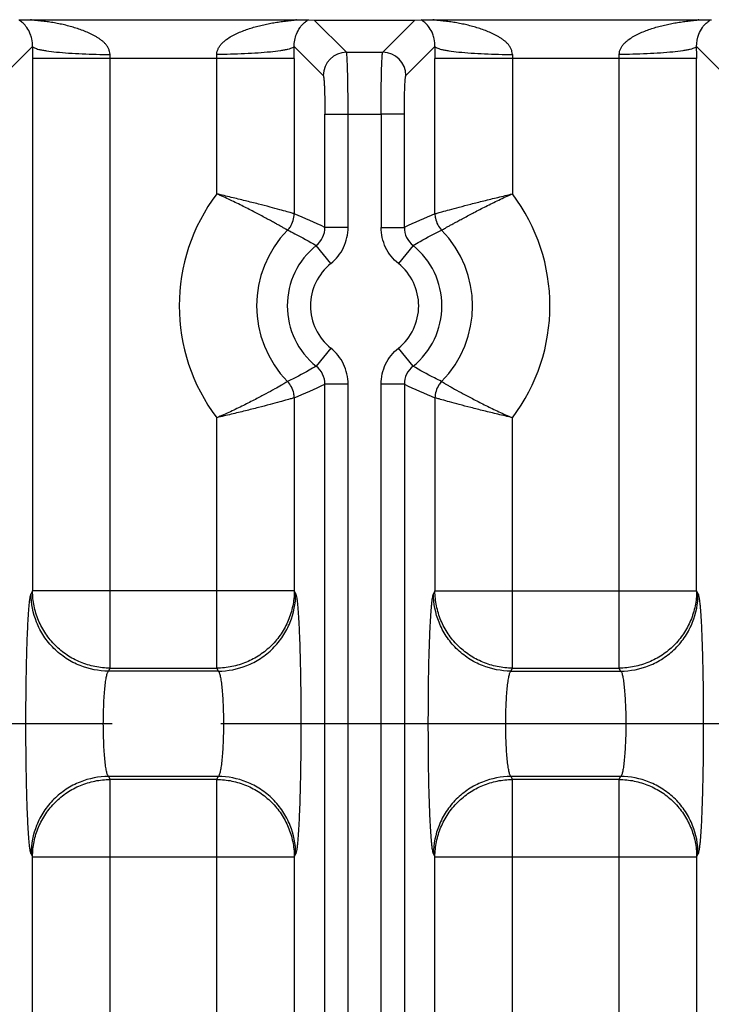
# Model space of a CAD drawing. Header units: inches. Extents: x 0 to 34, y 0 to 22.
# Tile 43 of 57: x 20.949 to 21.841, y 11.497 to 12.767. Entities that reach past the tile are written whole.
import ezdxf

# ---------------------------------------------------------------- set-up
doc = ezdxf.new("R2010")
doc.units = ezdxf.units.IN
doc.header["$LTSCALE"] = 1.87
doc.header["$MEASUREMENT"] = 0
doc.linetypes.add('CENTER', pattern=[0.6, 0.375, -0.075, 0.075, -0.075])
doc.layers.get('0').update_dxf_attribs({"linetype": 'CONTINUOUS'})
doc.layers.add('DEFAULT_1', color=7, linetype='CENTER')

msp = doc.modelspace()

# ---------------------------------------------------------------- linework, layer by layer
at = {"color": 7, "linetype": 'CONTINUOUS'}
for p, q in [((20.9478, 12.7665), (20.9635, 12.7667)), ((20.9635, 12.7667), (21.3051, 12.7667)), ((21.3051, 12.7667), (21.3207, 12.7665)), ((21.3221, 12.7664), (21.3289, 12.7662)), ((21.3289, 12.7662), (21.4589, 12.7662)), ((21.3705, 12.7246), (21.3289, 12.7662)), ((21.4589, 12.7662), (21.4173, 12.7246)), ((21.4589, 12.7662), (21.4671, 12.7665)), ((21.4671, 12.7665), (21.4827, 12.7667)), ((21.4827, 12.7667), (21.8243, 12.7667)), ((21.8243, 12.7667), (21.84, 12.7665)), ((20.928, 12.6946), (20.9655, 12.7321)), ((21.3031, 12.7321), (21.3406, 12.6946)), ((21.3705, 12.7246), (21.4173, 12.7246)), ((21.4472, 12.6946), (21.4847, 12.7321)), ((21.8223, 12.7321), (21.8598, 12.6946)), ((21.3031, 12.7167), (20.9655, 12.7167)), ((20.9655, 12.7167), (20.9655, 12.0301)), ((21.0654, 11.9305), (21.0654, 12.7167)), ((21.2032, 12.5421), (21.2032, 12.7167)), ((21.3031, 12.7167), (21.3031, 12.5164)), ((21.8223, 12.7167), (21.4847, 12.7167)), ((21.4847, 12.5163), (21.4847, 12.7167)), ((21.5846, 12.7167), (21.5846, 12.5421)), ((21.7224, 11.9305), (21.7224, 12.7167)), ((21.8223, 12.0301), (21.8223, 12.7167)), ((21.3427, 12.6447), (21.4152, 12.6447)), ((21.3427, 12.4989), (21.3427, 12.6447)), ((21.3726, 12.4989), (21.3726, 12.6447)), ((21.4152, 12.6447), (21.4152, 12.4989)), ((21.4452, 12.6447), (21.4152, 12.6447)), ((21.4452, 12.4989), (21.4452, 12.6447)), ((21.3726, 12.4989), (21.3427, 12.4989)), ((21.4152, 12.4989), (21.4452, 12.4989)), ((21.3502, 12.4522), (21.3315, 12.4755)), ((21.4564, 12.4755), (21.4376, 12.4522)), ((21.3502, 12.3433), (21.3314, 12.32)), ((21.4564, 12.32), (21.4376, 12.3433)), ((21.3726, 12.2966), (21.3427, 12.2966)), ((21.3427, 9.8209), (21.3427, 12.2966)), ((21.3726, 9.8209), (21.3726, 12.2966)), ((21.4452, 12.2966), (21.4152, 12.2966)), ((21.4152, 9.8209), (21.4152, 12.2966)), ((21.4452, 12.2966), (21.4452, 9.8209)), ((21.3031, 12.2792), (21.3031, 12.0301)), ((21.4847, 12.2791), (21.4847, 12.0301)), ((21.2032, 11.9305), (21.2032, 12.2534)), ((21.5846, 11.9305), (21.5846, 12.2534)), ((20.9655, 12.0301), (20.9636, 12.0263)), ((21.3031, 12.0301), (20.9655, 12.0301)), ((21.305, 12.0263), (21.3031, 12.0301)), ((21.4847, 12.0301), (21.4828, 12.0263)), ((21.4847, 12.0301), (21.8223, 12.0301)), ((21.8242, 12.0263), (21.8223, 12.0301)), ((21.0635, 11.9267), (21.0654, 11.9305)), ((21.2051, 11.9267), (21.0635, 11.9267)), ((21.0654, 11.9305), (21.2032, 11.9305)), ((21.2032, 11.9305), (21.2051, 11.9267)), ((21.5827, 11.9267), (21.5846, 11.9305)), ((21.5827, 11.9267), (21.7243, 11.9267)), ((21.5846, 11.9305), (21.7224, 11.9305)), ((21.7243, 11.9267), (21.7224, 11.9305)), ((21.2051, 11.7908), (21.0635, 11.7908)), ((21.0635, 11.7908), (21.0654, 11.787)), ((21.2032, 11.787), (21.0654, 11.787)), ((21.0654, 10.3305), (21.0654, 11.787)), ((21.2032, 11.787), (21.2051, 11.7908)), ((21.2032, 10.3305), (21.2032, 11.787)), ((21.7243, 11.7908), (21.5827, 11.7908)), ((21.5827, 11.7908), (21.5846, 11.787)), ((21.7224, 11.787), (21.5846, 11.787)), ((21.5846, 10.3305), (21.5846, 11.787)), ((21.7224, 11.787), (21.7243, 11.7908)), ((21.7224, 10.3305), (21.7224, 11.787)), ((20.9636, 11.6912), (20.9655, 11.6874)), ((20.9655, 11.6874), (21.3031, 11.6874)), ((20.9655, 10.4301), (20.9655, 11.6874)), ((21.3031, 11.6874), (21.305, 11.6912)), ((21.3031, 11.6874), (21.3031, 10.4301)), ((21.4828, 11.6912), (21.4847, 11.6874)), ((21.4847, 11.6874), (21.8223, 11.6874)), ((21.4847, 10.4301), (21.4847, 11.6874)), ((21.8223, 11.6874), (21.8242, 11.6912)), ((21.8223, 11.6874), (21.8223, 10.4301))]:
    msp.add_line(p, q, dxfattribs=at)
for centre, radius, start, end in [((21.3488, 12.7261), 0.0491, 124.8391, 126.1445), ((21.3318, 13.0044), 0.2382, 267.3274, 267.6485), ((21.4459, 12.7345), 0.0383, 54.6961, 56.482), ((21.868, 12.7261), 0.0491, 124.8391, 126.1445), ((21.8511, 13.0044), 0.2382, 267.3274, 267.6485), ((24.3975, 12.7167), 3.4321, 179.7418, 179.9998), ((21.4439, 12.7167), 0.3786, 179.2199, 179.9995), ((20.8242, 12.7167), 0.379, 0.001, 0.7798), ((17.8494, 12.7166), 3.4537, 0.001, 0.2574), ((21.3706, 12.6946), 0.03, 90.129, 179.871), ((21.4172, 12.6946), 0.03, 0.1308, 89.8692), ((24.9169, 12.7167), 3.4322, 179.7418, 179.9998), ((21.9632, 12.7167), 0.3786, 179.2199, 179.9995), ((21.3434, 12.7167), 0.379, 0.001, 0.7798), ((18.3684, 12.7166), 3.454, 0.001, 0.2574), ((21.3939, 12.3977), 0.2392, 142.8687, 217.1308), ((21.3939, 12.3977), 0.2392, 322.8708, 37.1281), ((21.0176, 11.8158), 0.7565, 64.549, 67.8231), ((21.759, 11.8412), 0.7287, 112.1141, 115.5129), ((21.3939, 12.3977), 0.1393, 135.5173, 224.4784), ((21.3128, 12.4989), 0.0299, 308.7065, 0.0694), ((21.4751, 12.4989), 0.0299, 179.9375, 231.2942), ((21.3939, 12.3977), 0.1393, 315.5173, 44.4783), ((21.3939, 12.3977), 0.0998, 128.7653, 231.2331), ((21.3939, 12.3977), 0.0998, 308.7649, 51.2313), ((21.3939, 12.3977), 0.0698, 128.7651, 231.2349), ((21.3939, 12.3977), 0.0698, 308.7651, 51.2349), ((21.3128, 12.2966), 0.0299, 359.9375, 51.2934), ((21.4751, 12.2966), 0.0299, 128.7073, 180.0694), ((21.0288, 12.9543), 0.7287, 292.1141, 295.513), ((21.7702, 12.9795), 0.7563, 244.5489, 247.8238)]:
    msp.add_arc(centre, radius, start, end, dxfattribs=at)
for points, knots in [([(20.9655, 12.7321), (20.9656, 12.7354), (20.965, 12.7409), (20.9624, 12.7492), (20.9587, 12.7562), (20.9538, 12.7619), (20.9504, 12.7647), (20.9488, 12.7658)], [0, 0, 0, 0, 0.252533, 0.419891, 0.665829, 0.853197, 1, 1, 1, 1]), ([(21.0654, 12.7218), (21.0653, 12.7232), (21.0649, 12.7259), (21.0635, 12.7297), (21.0615, 12.7332), (21.0589, 12.7362), (21.056, 12.7388), (21.0529, 12.7412), (21.0497, 12.7434), (21.0453, 12.7461), (21.0395, 12.749), (21.03, 12.753), (21.0203, 12.7563), (21.0104, 12.759), (21.003, 12.7608), (20.9955, 12.7622), (20.9892, 12.7633), (20.9842, 12.764), (20.9804, 12.7645), (20.9772, 12.7649), (20.9747, 12.7651), (20.9729, 12.7654), (20.9711, 12.7656), (20.9693, 12.7657), (20.9675, 12.7659), (20.9661, 12.7661), (20.965, 12.7662), (20.9644, 12.7663), (20.9639, 12.7664), (20.9636, 12.7664), (20.9633, 12.7664), (20.9631, 12.7665), (20.9629, 12.7665), (20.9627, 12.7665), (20.9626, 12.7666), (20.9627, 12.7666), (20.9628, 12.7666), (20.963, 12.7667), (20.9633, 12.7667), (20.9634, 12.7667), (20.9635, 12.7667)], [0, 0, 0, 0, 0.034184, 0.068107, 0.101417, 0.134501, 0.167554, 0.200324, 0.232873, 0.265324, 0.330141, 0.394815, 0.52358, 0.587655, 0.651607, 0.715525, 0.779474, 0.811471, 0.843427, 0.875207, 0.890974, 0.906611, 0.922067, 0.937273, 0.952095, 0.966209, 0.972861, 0.979138, 0.982111, 0.984926, 0.987478, 0.989653, 0.991342, 0.992435, 0.992864, 0.99329, 0.994287, 0.995796, 0.997731, 1, 1, 1, 1]), ([(21.2032, 12.7218), (21.2033, 12.7232), (21.2037, 12.7259), (21.205, 12.7297), (21.2071, 12.7332), (21.2097, 12.7361), (21.2126, 12.7388), (21.2166, 12.742), (21.2221, 12.7455), (21.229, 12.749), (21.2385, 12.753), (21.2482, 12.7563), (21.2581, 12.7589), (21.2655, 12.7607), (21.273, 12.7622), (21.2805, 12.7634), (21.2867, 12.7643), (21.2911, 12.7649), (21.2935, 12.7652), (21.2954, 12.7654), (21.2972, 12.7656), (21.299, 12.7658), (21.3007, 12.766), (21.3024, 12.7662), (21.3037, 12.7663), (21.3046, 12.7664), (21.3051, 12.7665), (21.3054, 12.7665), (21.3056, 12.7665), (21.3058, 12.7666), (21.3059, 12.7666), (21.3059, 12.7666), (21.3059, 12.7666), (21.3059, 12.7666), (21.3059, 12.7666), (21.3058, 12.7666), (21.3057, 12.7667), (21.3055, 12.7667), (21.3053, 12.7667), (21.3051, 12.7667)], [0, 0, 0, 0, 0.03416, 0.067943, 0.101122, 0.134216, 0.167172, 0.199792, 0.26468, 0.329425, 0.393962, 0.522631, 0.586801, 0.65083, 0.714682, 0.778281, 0.841453, 0.872763, 0.888312, 0.90375, 0.919054, 0.934144, 0.949034, 0.963235, 0.97657, 0.982902, 0.985736, 0.988218, 0.99025, 0.991737, 0.992247, 0.99259, 0.992767, 0.992894, 0.993187, 0.993674, 0.994347, 0.995192, 1, 1, 1, 1]), ([(21.3031, 12.7321), (21.3029, 12.7375), (21.3046, 12.7463), (21.3099, 12.7562), (21.3149, 12.762), (21.3183, 12.7647), (21.3198, 12.7658)], [0, 0, 0, 0, 0.416762, 0.66561, 0.857323, 1, 1, 1, 1]), ([(21.4847, 12.7321), (21.4848, 12.7354), (21.4843, 12.7409), (21.4817, 12.7492), (21.478, 12.7562), (21.473, 12.7619), (21.4696, 12.7647), (21.4681, 12.7658)], [0, 0, 0, 0, 0.252533, 0.419891, 0.665829, 0.853197, 1, 1, 1, 1]), ([(21.5846, 12.7218), (21.5845, 12.7232), (21.5841, 12.7259), (21.5828, 12.7297), (21.5807, 12.7332), (21.5781, 12.7362), (21.5752, 12.7388), (21.5721, 12.7412), (21.5689, 12.7434), (21.5645, 12.7461), (21.5587, 12.749), (21.5493, 12.753), (21.5395, 12.7563), (21.5296, 12.759), (21.5222, 12.7608), (21.5147, 12.7622), (21.5084, 12.7633), (21.5034, 12.764), (21.4996, 12.7645), (21.4965, 12.7649), (21.494, 12.7651), (21.4921, 12.7654), (21.4903, 12.7656), (21.4885, 12.7657), (21.4867, 12.7659), (21.4853, 12.7661), (21.4843, 12.7662), (21.4836, 12.7663), (21.4832, 12.7664), (21.4828, 12.7664), (21.4825, 12.7664), (21.4823, 12.7665), (21.4821, 12.7665), (21.482, 12.7665), (21.4819, 12.7666), (21.482, 12.7666), (21.4821, 12.7666), (21.4823, 12.7667), (21.4825, 12.7667), (21.4827, 12.7667), (21.4827, 12.7667)], [0, 0, 0, 0, 0.034184, 0.068107, 0.101417, 0.134501, 0.167554, 0.200324, 0.232873, 0.265324, 0.330141, 0.394815, 0.52358, 0.587655, 0.651607, 0.715525, 0.779474, 0.811471, 0.843427, 0.875207, 0.890974, 0.906611, 0.922067, 0.937273, 0.952095, 0.966209, 0.972861, 0.979138, 0.982111, 0.984926, 0.987478, 0.989653, 0.991342, 0.992435, 0.992864, 0.99329, 0.994287, 0.995796, 0.997731, 1, 1, 1, 1]), ([(21.7224, 12.7218), (21.7225, 12.7232), (21.7229, 12.7259), (21.7242, 12.7297), (21.7263, 12.7332), (21.7289, 12.7361), (21.7318, 12.7388), (21.7359, 12.742), (21.7413, 12.7455), (21.7482, 12.749), (21.7577, 12.753), (21.7674, 12.7563), (21.7773, 12.7589), (21.7848, 12.7607), (21.7922, 12.7622), (21.7997, 12.7634), (21.806, 12.7643), (21.8103, 12.7649), (21.8128, 12.7652), (21.8146, 12.7654), (21.8164, 12.7656), (21.8182, 12.7658), (21.8199, 12.766), (21.8216, 12.7662), (21.823, 12.7663), (21.8239, 12.7664), (21.8243, 12.7665), (21.8246, 12.7665), (21.8248, 12.7665), (21.825, 12.7666), (21.8251, 12.7666), (21.8251, 12.7666), (21.8252, 12.7666), (21.8251, 12.7666), (21.8251, 12.7666), (21.825, 12.7666), (21.825, 12.7667), (21.8247, 12.7667), (21.8245, 12.7667), (21.8243, 12.7667)], [0, 0, 0, 0, 0.03416, 0.067943, 0.101122, 0.134216, 0.167172, 0.199792, 0.26468, 0.329425, 0.393962, 0.522631, 0.586801, 0.65083, 0.714682, 0.778281, 0.841453, 0.872763, 0.888312, 0.90375, 0.919054, 0.934144, 0.949034, 0.963235, 0.97657, 0.982902, 0.985736, 0.988218, 0.99025, 0.991737, 0.992247, 0.99259, 0.992767, 0.992894, 0.993187, 0.993674, 0.994347, 0.995192, 1, 1, 1, 1]), ([(21.8223, 12.7321), (21.8222, 12.7375), (21.8238, 12.7463), (21.8291, 12.7562), (21.8342, 12.762), (21.8376, 12.7647), (21.8391, 12.7658)], [0, 0, 0, 0, 0.416762, 0.66561, 0.857323, 1, 1, 1, 1]), ([(20.9655, 12.7321), (20.9657, 12.7318), (20.9664, 12.731), (20.9681, 12.7301), (20.9706, 12.7292), (20.974, 12.7283), (20.9784, 12.7274), (20.9858, 12.7262), (20.9972, 12.7248), (21.0126, 12.7236), (21.0297, 12.7226), (21.0475, 12.722), (21.0595, 12.7219), (21.0654, 12.7218)], [0, 0, 0, 0, 0.011761, 0.030008, 0.056091, 0.09079, 0.134535, 0.187002, 0.315915, 0.47197, 0.64508, 0.824315, 1, 1, 1, 1]), ([(21.3031, 12.7321), (21.3029, 12.7318), (21.3022, 12.731), (21.3005, 12.7301), (21.298, 12.7292), (21.2946, 12.7283), (21.2902, 12.7274), (21.2827, 12.7262), (21.2714, 12.7248), (21.256, 12.7236), (21.2389, 12.7226), (21.2211, 12.722), (21.2091, 12.7219), (21.2032, 12.7218)], [0, 0, 0, 0, 0.011762, 0.03001, 0.056096, 0.090796, 0.134543, 0.187011, 0.315926, 0.471979, 0.645086, 0.824318, 1, 1, 1, 1]), ([(21.3726, 12.6447), (21.3726, 12.6497), (21.3726, 12.6597), (21.3725, 12.6741), (21.3723, 12.6875), (21.3721, 12.6978), (21.3719, 12.7051), (21.3717, 12.7098), (21.3715, 12.7139), (21.3714, 12.7173), (21.3712, 12.7201), (21.371, 12.7221), (21.3709, 12.7232), (21.3708, 12.7239), (21.3707, 12.7243), (21.3706, 12.7245), (21.3705, 12.7246)], [0, 0, 0, 0, 0.189386, 0.372618, 0.542007, 0.69158, 0.757235, 0.816039, 0.867479, 0.911045, 0.946281, 0.972942, 0.983004, 0.990863, 0.996515, 1, 1, 1, 1]), ([(21.4152, 12.6447), (21.4152, 12.6498), (21.4152, 12.6597), (21.4153, 12.6741), (21.4155, 12.6875), (21.4157, 12.6978), (21.4159, 12.7051), (21.4161, 12.7098), (21.4163, 12.7139), (21.4164, 12.7173), (21.4166, 12.7201), (21.4168, 12.7221), (21.4169, 12.7232), (21.417, 12.7239), (21.4171, 12.7243), (21.4172, 12.7245), (21.4173, 12.7246)], [0, 0, 0, 0, 0.189392, 0.372628, 0.542017, 0.691588, 0.757242, 0.816044, 0.867482, 0.911047, 0.946281, 0.972942, 0.983003, 0.990862, 0.996515, 1, 1, 1, 1]), ([(21.4847, 12.7321), (21.4849, 12.7318), (21.4857, 12.731), (21.4873, 12.7301), (21.4898, 12.7292), (21.4933, 12.7283), (21.4976, 12.7274), (21.5051, 12.7262), (21.5164, 12.7248), (21.5318, 12.7236), (21.5489, 12.7226), (21.5667, 12.722), (21.5787, 12.7219), (21.5846, 12.7218)], [0, 0, 0, 0, 0.011761, 0.030008, 0.056091, 0.09079, 0.134535, 0.187002, 0.315915, 0.47197, 0.64508, 0.824315, 1, 1, 1, 1]), ([(21.8223, 12.7321), (21.8222, 12.7318), (21.8214, 12.731), (21.8197, 12.7301), (21.8172, 12.7292), (21.8138, 12.7283), (21.8095, 12.7274), (21.802, 12.7262), (21.7907, 12.7248), (21.7752, 12.7236), (21.7581, 12.7226), (21.7403, 12.722), (21.7283, 12.7219), (21.7224, 12.7218)], [0, 0, 0, 0, 0.011762, 0.03001, 0.056096, 0.090796, 0.134543, 0.187011, 0.315926, 0.471979, 0.645086, 0.824318, 1, 1, 1, 1]), ([(21.3406, 12.6946), (21.3407, 12.6945), (21.3408, 12.694), (21.341, 12.6931), (21.3412, 12.6918), (21.3414, 12.6901), (21.3416, 12.6879), (21.3418, 12.6843), (21.3421, 12.6789), (21.3423, 12.6715), (21.3425, 12.6631), (21.3426, 12.6541), (21.3427, 12.6478), (21.3427, 12.6447)], [0, 0, 0, 0, 0.010557, 0.028741, 0.055028, 0.089746, 0.133049, 0.184475, 0.30915, 0.458644, 0.627775, 0.810813, 1, 1, 1, 1]), ([(21.4452, 12.6447), (21.4452, 12.6478), (21.4452, 12.6541), (21.4453, 12.6631), (21.4455, 12.6715), (21.4457, 12.6789), (21.446, 12.6843), (21.4462, 12.6879), (21.4464, 12.6901), (21.4466, 12.6918), (21.4468, 12.6931), (21.447, 12.694), (21.4471, 12.6945), (21.4472, 12.6946)], [0, 0, 0, 0, 0.189178, 0.372205, 0.541332, 0.690826, 0.815498, 0.866923, 0.910227, 0.944949, 0.971242, 0.989434, 1, 1, 1, 1]), ([(21.2945, 12.4954), (21.2944, 12.4954), (21.2941, 12.4955), (21.2936, 12.4958), (21.2929, 12.4962), (21.2915, 12.4969), (21.2893, 12.4982), (21.2861, 12.5), (21.2822, 12.5022), (21.2775, 12.5048), (21.2721, 12.5077), (21.2638, 12.5122), (21.2522, 12.5184), (21.237, 12.5262), (21.2205, 12.5343), (21.2091, 12.5396), (21.2032, 12.5421)], [0, 0, 0, 0, 0.003486, 0.009246, 0.01728, 0.027567, 0.054811, 0.090781, 0.135185, 0.18746, 0.246996, 0.313182, 0.462955, 0.631467, 0.812924, 1, 1, 1, 1]), ([(21.3031, 12.5164), (21.3028, 12.5164), (21.3019, 12.5167), (21.3001, 12.5172), (21.2974, 12.518), (21.2921, 12.5195), (21.2835, 12.5219), (21.2711, 12.5253), (21.2563, 12.5291), (21.2396, 12.5333), (21.2217, 12.5376), (21.2094, 12.5406), (21.2032, 12.5421)], [0, 0, 0, 0, 0.008975, 0.027311, 0.054732, 0.090964, 0.188129, 0.31418, 0.464073, 0.632421, 0.813426, 1, 1, 1, 1]), ([(21.4847, 12.5163), (21.485, 12.5164), (21.4859, 12.5167), (21.4877, 12.5172), (21.4904, 12.518), (21.4958, 12.5195), (21.5043, 12.5219), (21.5167, 12.5252), (21.5315, 12.5291), (21.5482, 12.5333), (21.5661, 12.5376), (21.5784, 12.5406), (21.5846, 12.5421)], [0, 0, 0, 0, 0.008971, 0.027305, 0.054726, 0.090958, 0.188102, 0.314124, 0.464, 0.632366, 0.813409, 1, 1, 1, 1]), ([(21.4933, 12.4953), (21.4934, 12.4954), (21.4937, 12.4955), (21.4945, 12.496), (21.496, 12.4969), (21.4984, 12.4982), (21.5017, 12.5), (21.5056, 12.5022), (21.5103, 12.5048), (21.5157, 12.5077), (21.524, 12.5122), (21.5356, 12.5184), (21.5508, 12.5262), (21.5673, 12.5343), (21.5787, 12.5396), (21.5846, 12.5421)], [0, 0, 0, 0, 0.003384, 0.009077, 0.02733, 0.054605, 0.09069, 0.135134, 0.187403, 0.246949, 0.313159, 0.462954, 0.631398, 0.812699, 1, 1, 1, 1]), ([(21.2945, 12.4954), (21.2959, 12.4967), (21.3006, 12.5027), (21.3031, 12.5106), (21.3031, 12.5164)], [0, 0, 0, 0, 0.247816, 1, 1, 1, 1]), ([(21.4847, 12.5163), (21.4847, 12.5144), (21.4852, 12.5096), (21.4879, 12.5022), (21.4913, 12.4974), (21.4933, 12.4954)], [0, 0, 0, 0, 0.249954, 0.629183, 1, 1, 1, 1]), ([(21.2945, 12.4954), (21.2977, 12.4938), (21.3102, 12.4876), (21.3225, 12.4809), (21.3314, 12.4755)], [0, 0, 0, 0, 0.249135, 1, 1, 1, 1]), ([(21.3502, 12.4522), (21.3537, 12.455), (21.36, 12.4613), (21.3672, 12.4728), (21.3716, 12.4855), (21.3726, 12.4944), (21.3726, 12.4989)], [0, 0, 0, 0, 0.249927, 0.5, 0.750072, 1, 1, 1, 1]), ([(21.4376, 12.4522), (21.4341, 12.455), (21.4278, 12.4613), (21.4206, 12.4728), (21.4162, 12.4855), (21.4152, 12.4944), (21.4152, 12.4989)], [0, 0, 0, 0, 0.249923, 0.500004, 0.750068, 1, 1, 1, 1]), ([(21.4564, 12.4755), (21.4594, 12.4773), (21.4714, 12.4844), (21.4839, 12.4908), (21.4933, 12.4954)], [0, 0, 0, 0, 0.250969, 1, 1, 1, 1]), ([(21.3726, 12.2966), (21.3726, 12.3011), (21.3716, 12.31), (21.3672, 12.3227), (21.36, 12.3342), (21.3537, 12.3405), (21.3502, 12.3433)], [0, 0, 0, 0, 0.249927, 0.5, 0.750073, 1, 1, 1, 1]), ([(21.4152, 12.2966), (21.4152, 12.3011), (21.4162, 12.31), (21.4206, 12.3227), (21.4278, 12.3342), (21.4341, 12.3405), (21.4376, 12.3433)], [0, 0, 0, 0, 0.249933, 0.499996, 0.750077, 1, 1, 1, 1]), ([(21.3314, 12.32), (21.3284, 12.3182), (21.3164, 12.3111), (21.3039, 12.3047), (21.2945, 12.3001)], [0, 0, 0, 0, 0.250969, 1, 1, 1, 1]), ([(21.4933, 12.3001), (21.4902, 12.3017), (21.4776, 12.3079), (21.4654, 12.3146), (21.4564, 12.32)], [0, 0, 0, 0, 0.249135, 1, 1, 1, 1]), ([(21.2945, 12.3002), (21.2942, 12.3), (21.2935, 12.2995), (21.2919, 12.2985), (21.2895, 12.2971), (21.2848, 12.2943), (21.2771, 12.29), (21.2659, 12.2839), (21.2524, 12.2768), (21.2372, 12.269), (21.2206, 12.261), (21.2091, 12.2559), (21.2032, 12.2534)], [0, 0, 0, 0, 0.008918, 0.027054, 0.054191, 0.090118, 0.186807, 0.312654, 0.46266, 0.631372, 0.812894, 1, 1, 1, 1]), ([(21.3031, 12.2792), (21.3031, 12.2811), (21.3026, 12.2859), (21.2999, 12.2933), (21.2965, 12.2981), (21.2945, 12.3001)], [0, 0, 0, 0, 0.249957, 0.629187, 1, 1, 1, 1]), ([(21.4933, 12.3001), (21.492, 12.2988), (21.4872, 12.2928), (21.4847, 12.2849), (21.4847, 12.2791)], [0, 0, 0, 0, 0.247812, 1, 1, 1, 1]), ([(21.4933, 12.3001), (21.4936, 12.3), (21.4943, 12.2995), (21.4959, 12.2985), (21.4983, 12.2971), (21.5015, 12.2952), (21.5054, 12.293), (21.512, 12.2892), (21.5219, 12.2839), (21.5354, 12.2768), (21.5506, 12.269), (21.5672, 12.261), (21.5787, 12.2559), (21.5846, 12.2534)], [0, 0, 0, 0, 0.008928, 0.027067, 0.054203, 0.090128, 0.134517, 0.186799, 0.31261, 0.46258, 0.6313, 0.81287, 1, 1, 1, 1]), ([(21.3031, 12.2792), (21.3028, 12.2791), (21.3019, 12.2788), (21.3001, 12.2783), (21.2974, 12.2775), (21.2921, 12.276), (21.2835, 12.2736), (21.2711, 12.2703), (21.2563, 12.2664), (21.2397, 12.2622), (21.2217, 12.2579), (21.2094, 12.2549), (21.2032, 12.2534)], [0, 0, 0, 0, 0.008972, 0.027302, 0.054719, 0.090945, 0.188087, 0.314116, 0.464004, 0.632374, 0.813413, 1, 1, 1, 1]), ([(21.5846, 12.2534), (21.5784, 12.2549), (21.5661, 12.2579), (21.5482, 12.2622), (21.5315, 12.2664), (21.5167, 12.2703), (21.5044, 12.2736), (21.4958, 12.276), (21.4904, 12.2775), (21.4877, 12.2783), (21.4859, 12.2788), (21.485, 12.2791), (21.4847, 12.2791)], [0, 0, 0, 0, 0.186557, 0.367526, 0.535863, 0.685776, 0.811852, 0.909035, 0.945272, 0.972698, 0.991034, 1, 1, 1, 1]), ([(20.9636, 11.6912), (20.9634, 11.6915), (20.9632, 11.6922), (20.9627, 11.6941), (20.9621, 11.6972), (20.9615, 11.7021), (20.9609, 11.7083), (20.9603, 11.7158), (20.9598, 11.7245), (20.9593, 11.7344), (20.9586, 11.7497), (20.9579, 11.7709), (20.9573, 11.7984), (20.957, 11.8281), (20.9568, 11.8587), (20.957, 11.8894), (20.9573, 11.919), (20.9579, 11.9466), (20.9586, 11.9678), (20.9593, 11.9831), (20.9598, 11.993), (20.9603, 12.0017), (20.9609, 12.0092), (20.9615, 12.0154), (20.9621, 12.0203), (20.9627, 12.0234), (20.9632, 12.0253), (20.9634, 12.026), (20.9636, 12.0263)], [0, 0, 0, 0, 0.002868, 0.006682, 0.017233, 0.031754, 0.050298, 0.072777, 0.098949, 0.128562, 0.161357, 0.235303, 0.318315, 0.407564, 0.499979, 0.592395, 0.681645, 0.76466, 0.838609, 0.871407, 0.901023, 0.927198, 0.949679, 0.968225, 0.982749, 0.993306, 0.997126, 1, 1, 1, 1]), ([(21.0635, 11.9267), (21.051, 11.9267), (21.0316, 11.9305), (21.0085, 11.9426), (20.9925, 11.9555), (20.9795, 11.9714), (20.9674, 11.9945), (20.9636, 12.0139), (20.9636, 12.0263)], [0, 0, 0, 0, 0.239724, 0.368828, 0.500468, 0.632029, 0.760919, 1, 1, 1, 1]), ([(21.0654, 11.9305), (21.0589, 11.9305), (21.0458, 11.9319), (21.027, 11.9376), (21.0096, 11.9469), (20.9944, 11.9594), (20.9819, 11.9745), (20.9726, 11.9918), (20.9668, 12.0106), (20.9655, 12.0236), (20.9655, 12.0301)], [0, 0, 0, 0, 0.124969, 0.250224, 0.375349, 0.500456, 0.625494, 0.750422, 0.87538, 1, 1, 1, 1]), ([(21.3031, 12.0301), (21.3031, 12.0236), (21.3017, 12.0106), (21.296, 11.9918), (21.2867, 11.9745), (21.2742, 11.9594), (21.2589, 11.9469), (21.2416, 11.9376), (21.2228, 11.9319), (21.2097, 11.9305), (21.2032, 11.9305)], [0, 0, 0, 0, 0.12462, 0.249578, 0.374506, 0.499544, 0.624651, 0.749776, 0.875031, 1, 1, 1, 1]), ([(21.2051, 11.9267), (21.2176, 11.9267), (21.237, 11.9305), (21.2601, 11.9426), (21.2761, 11.9555), (21.289, 11.9714), (21.3012, 11.9945), (21.305, 12.0139), (21.305, 12.0263)], [0, 0, 0, 0, 0.239724, 0.368829, 0.500468, 0.63203, 0.76092, 1, 1, 1, 1]), ([(21.305, 12.0263), (21.3051, 12.026), (21.3054, 12.0253), (21.3059, 12.0234), (21.3064, 12.0203), (21.3071, 12.0154), (21.3077, 12.0092), (21.3083, 12.0017), (21.3088, 11.993), (21.3093, 11.9831), (21.31, 11.9678), (21.3107, 11.9466), (21.3113, 11.919), (21.3116, 11.8894), (21.3118, 11.8587), (21.3116, 11.8281), (21.3113, 11.7984), (21.3107, 11.7709), (21.31, 11.7497), (21.3093, 11.7344), (21.3088, 11.7245), (21.3083, 11.7158), (21.3077, 11.7083), (21.3071, 11.7021), (21.3064, 11.6972), (21.3059, 11.6941), (21.3054, 11.6922), (21.3051, 11.6915), (21.305, 11.6912)], [0, 0, 0, 0, 0.002873, 0.006691, 0.017245, 0.031767, 0.050312, 0.072793, 0.098968, 0.128585, 0.161383, 0.235333, 0.318347, 0.407598, 0.500014, 0.592429, 0.681678, 0.76469, 0.838635, 0.87143, 0.901043, 0.927215, 0.949693, 0.968238, 0.982761, 0.993315, 0.997131, 1, 1, 1, 1]), ([(21.4828, 11.6912), (21.4827, 11.6915), (21.4824, 11.6922), (21.4819, 11.6941), (21.4814, 11.6972), (21.4807, 11.7021), (21.4801, 11.7083), (21.4796, 11.7158), (21.479, 11.7245), (21.4785, 11.7344), (21.4778, 11.7497), (21.4771, 11.7709), (21.4765, 11.7984), (21.4762, 11.8281), (21.4761, 11.8587), (21.4762, 11.8894), (21.4765, 11.919), (21.4771, 11.9466), (21.4778, 11.9678), (21.4785, 11.9831), (21.479, 11.993), (21.4796, 12.0017), (21.4801, 12.0092), (21.4807, 12.0154), (21.4814, 12.0203), (21.4819, 12.0234), (21.4824, 12.0253), (21.4827, 12.026), (21.4828, 12.0263)], [0, 0, 0, 0, 0.002868, 0.006682, 0.017233, 0.031754, 0.050298, 0.072777, 0.098949, 0.128562, 0.161357, 0.235303, 0.318315, 0.407564, 0.499979, 0.592395, 0.681645, 0.76466, 0.838609, 0.871407, 0.901023, 0.927198, 0.949679, 0.968225, 0.982749, 0.993306, 0.997126, 1, 1, 1, 1]), ([(21.5827, 11.9267), (21.5702, 11.9267), (21.5508, 11.9305), (21.5277, 11.9426), (21.5117, 11.9555), (21.4988, 11.9714), (21.4866, 11.9945), (21.4828, 12.0139), (21.4828, 12.0263)], [0, 0, 0, 0, 0.239724, 0.368828, 0.500468, 0.632029, 0.760919, 1, 1, 1, 1]), ([(21.5846, 11.9305), (21.5781, 11.9305), (21.565, 11.9319), (21.5462, 11.9376), (21.5289, 11.9469), (21.5137, 11.9594), (21.5011, 11.9745), (21.4918, 11.9918), (21.4861, 12.0106), (21.4847, 12.0236), (21.4847, 12.0301)], [0, 0, 0, 0, 0.124969, 0.250224, 0.375349, 0.500456, 0.625494, 0.750422, 0.87538, 1, 1, 1, 1]), ([(21.8223, 12.0301), (21.8223, 12.0236), (21.821, 12.0106), (21.8152, 11.9918), (21.8059, 11.9745), (21.7934, 11.9594), (21.7782, 11.9469), (21.7608, 11.9376), (21.742, 11.9319), (21.7289, 11.9305), (21.7224, 11.9305)], [0, 0, 0, 0, 0.12462, 0.249578, 0.374506, 0.499544, 0.624651, 0.749776, 0.875031, 1, 1, 1, 1]), ([(21.7243, 11.9267), (21.7368, 11.9267), (21.7562, 11.9305), (21.7794, 11.9426), (21.7954, 11.9555), (21.8083, 11.9714), (21.8204, 11.9945), (21.8242, 12.0139), (21.8242, 12.0263)], [0, 0, 0, 0, 0.239724, 0.368829, 0.500468, 0.63203, 0.76092, 1, 1, 1, 1]), ([(21.8242, 12.0263), (21.8244, 12.026), (21.8246, 12.0253), (21.8251, 12.0234), (21.8257, 12.0203), (21.8263, 12.0154), (21.8269, 12.0092), (21.8275, 12.0017), (21.828, 11.993), (21.8286, 11.9831), (21.8292, 11.9678), (21.8299, 11.9466), (21.8305, 11.919), (21.8309, 11.8894), (21.831, 11.8587), (21.8309, 11.8281), (21.8305, 11.7984), (21.8299, 11.7709), (21.8292, 11.7497), (21.8286, 11.7344), (21.828, 11.7245), (21.8275, 11.7158), (21.8269, 11.7083), (21.8263, 11.7021), (21.8257, 11.6972), (21.8251, 11.6941), (21.8246, 11.6922), (21.8244, 11.6915), (21.8242, 11.6912)], [0, 0, 0, 0, 0.002873, 0.006691, 0.017245, 0.031767, 0.050312, 0.072793, 0.098968, 0.128585, 0.161383, 0.235333, 0.318347, 0.407598, 0.500014, 0.592429, 0.681678, 0.76469, 0.838635, 0.87143, 0.901043, 0.927215, 0.949693, 0.968238, 0.982761, 0.993315, 0.997131, 1, 1, 1, 1]), ([(21.0635, 11.7908), (21.0632, 11.791), (21.0627, 11.7918), (21.062, 11.7932), (21.0614, 11.7952), (21.0606, 11.7989), (21.0596, 11.8047), (21.0587, 11.8131), (21.0579, 11.8231), (21.0573, 11.8343), (21.0569, 11.8463), (21.0567, 11.8588), (21.0569, 11.8712), (21.0573, 11.8832), (21.0579, 11.8944), (21.0587, 11.9044), (21.0596, 11.9128), (21.0606, 11.9186), (21.0614, 11.9223), (21.062, 11.9243), (21.0627, 11.9257), (21.0632, 11.9265), (21.0635, 11.9267)], [0, 0, 0, 0, 0.007878, 0.019223, 0.034303, 0.053157, 0.101842, 0.163862, 0.237325, 0.319729, 0.408323, 0.50005, 0.591772, 0.680359, 0.762747, 0.836193, 0.898195, 0.946863, 0.965711, 0.980785, 0.992125, 1, 1, 1, 1]), ([(21.2051, 11.9267), (21.2054, 11.9265), (21.2059, 11.9257), (21.2065, 11.9243), (21.2071, 11.9223), (21.208, 11.9186), (21.2089, 11.9127), (21.2099, 11.9044), (21.2107, 11.8944), (21.2113, 11.8832), (21.2117, 11.8712), (21.2119, 11.8587), (21.2117, 11.8463), (21.2113, 11.8342), (21.2107, 11.8231), (21.2099, 11.8131), (21.2089, 11.8047), (21.208, 11.7989), (21.2071, 11.7952), (21.2065, 11.7932), (21.2059, 11.7918), (21.2054, 11.791), (21.2051, 11.7908)], [0, 0, 0, 0, 0.007881, 0.019231, 0.034316, 0.053174, 0.101867, 0.163892, 0.237358, 0.319762, 0.408354, 0.500078, 0.591796, 0.680378, 0.762762, 0.836204, 0.898201, 0.946866, 0.965713, 0.980786, 0.992125, 1, 1, 1, 1]), ([(21.5827, 11.7908), (21.5824, 11.791), (21.5819, 11.7918), (21.5813, 11.7932), (21.5807, 11.7952), (21.5798, 11.7989), (21.5789, 11.8047), (21.5779, 11.8131), (21.5771, 11.8231), (21.5765, 11.8343), (21.5761, 11.8463), (21.576, 11.8588), (21.5761, 11.8712), (21.5765, 11.8832), (21.5771, 11.8944), (21.5779, 11.9044), (21.5789, 11.9128), (21.5798, 11.9186), (21.5807, 11.9223), (21.5813, 11.9243), (21.5819, 11.9257), (21.5824, 11.9265), (21.5827, 11.9267)], [0, 0, 0, 0, 0.007878, 0.019223, 0.034303, 0.053157, 0.101842, 0.163862, 0.237325, 0.319729, 0.408323, 0.50005, 0.591772, 0.680359, 0.762747, 0.836193, 0.898195, 0.946863, 0.965711, 0.980785, 0.992125, 1, 1, 1, 1]), ([(21.7243, 11.9267), (21.7246, 11.9265), (21.7251, 11.9257), (21.7258, 11.9243), (21.7264, 11.9223), (21.7272, 11.9186), (21.7282, 11.9127), (21.7291, 11.9044), (21.7299, 11.8944), (21.7305, 11.8832), (21.7309, 11.8712), (21.7311, 11.8587), (21.7309, 11.8463), (21.7305, 11.8342), (21.7299, 11.8231), (21.7291, 11.8131), (21.7282, 11.8047), (21.7272, 11.7989), (21.7264, 11.7952), (21.7258, 11.7932), (21.7251, 11.7918), (21.7246, 11.791), (21.7243, 11.7908)], [0, 0, 0, 0, 0.007881, 0.019231, 0.034316, 0.053174, 0.101867, 0.163892, 0.237358, 0.319762, 0.408354, 0.500078, 0.591796, 0.680378, 0.762762, 0.836204, 0.898201, 0.946866, 0.965713, 0.980786, 0.992125, 1, 1, 1, 1]), ([(21.0635, 11.7908), (21.051, 11.7908), (21.0316, 11.787), (21.0085, 11.7749), (20.9925, 11.762), (20.9795, 11.7461), (20.9674, 11.723), (20.9636, 11.7036), (20.9636, 11.6912)], [0, 0, 0, 0, 0.23972, 0.368822, 0.500462, 0.632024, 0.760915, 1, 1, 1, 1]), ([(20.9655, 11.6874), (20.9655, 11.6939), (20.9668, 11.7069), (20.9726, 11.7257), (20.9819, 11.743), (20.9944, 11.7581), (21.0096, 11.7706), (21.027, 11.7799), (21.0458, 11.7856), (21.0589, 11.787), (21.0654, 11.787)], [0, 0, 0, 0, 0.12462, 0.249578, 0.374506, 0.499544, 0.624651, 0.749776, 0.875031, 1, 1, 1, 1]), ([(21.2032, 11.787), (21.2097, 11.787), (21.2228, 11.7856), (21.2416, 11.7799), (21.2589, 11.7706), (21.2742, 11.7581), (21.2867, 11.743), (21.296, 11.7257), (21.3017, 11.7069), (21.3031, 11.6939), (21.3031, 11.6874)], [0, 0, 0, 0, 0.124969, 0.250224, 0.375349, 0.500456, 0.625494, 0.750422, 0.87538, 1, 1, 1, 1]), ([(21.305, 11.6912), (21.305, 11.7036), (21.3012, 11.723), (21.289, 11.7461), (21.2761, 11.762), (21.2601, 11.7749), (21.237, 11.787), (21.2176, 11.7908), (21.2051, 11.7908)], [0, 0, 0, 0, 0.239084, 0.367976, 0.499538, 0.631178, 0.76028, 1, 1, 1, 1]), ([(21.5827, 11.7908), (21.5702, 11.7908), (21.5508, 11.787), (21.5277, 11.7749), (21.5117, 11.762), (21.4988, 11.7461), (21.4866, 11.723), (21.4829, 11.7036), (21.4828, 11.6912)], [0, 0, 0, 0, 0.23972, 0.368822, 0.500462, 0.632024, 0.760915, 1, 1, 1, 1]), ([(21.4847, 11.6874), (21.4847, 11.6939), (21.4861, 11.7069), (21.4918, 11.7257), (21.5011, 11.743), (21.5137, 11.7581), (21.5289, 11.7706), (21.5462, 11.7799), (21.565, 11.7856), (21.5781, 11.787), (21.5846, 11.787)], [0, 0, 0, 0, 0.12462, 0.249578, 0.374506, 0.499544, 0.624651, 0.749776, 0.875031, 1, 1, 1, 1]), ([(21.7224, 11.787), (21.7289, 11.787), (21.742, 11.7856), (21.7608, 11.7799), (21.7782, 11.7706), (21.7934, 11.7581), (21.8059, 11.743), (21.8152, 11.7257), (21.821, 11.7069), (21.8223, 11.6939), (21.8223, 11.6874)], [0, 0, 0, 0, 0.124969, 0.250224, 0.375349, 0.500456, 0.625494, 0.750422, 0.87538, 1, 1, 1, 1]), ([(21.8242, 11.6912), (21.8242, 11.7036), (21.8204, 11.723), (21.8083, 11.7461), (21.7954, 11.762), (21.7793, 11.7749), (21.7562, 11.787), (21.7368, 11.7908), (21.7243, 11.7908)], [0, 0, 0, 0, 0.239084, 0.367976, 0.499538, 0.631178, 0.76028, 1, 1, 1, 1])]:
    msp.add_open_spline(points, degree=3, knots=knots, dxfattribs=at)
at = {"layer": 'DEFAULT_1', "color": 7, "linetype": 'CENTER'}
msp.add_line((16.7205, 11.8592), (22.8264, 11.8592), dxfattribs=at)

doc.saveas('drawing.dxf')
